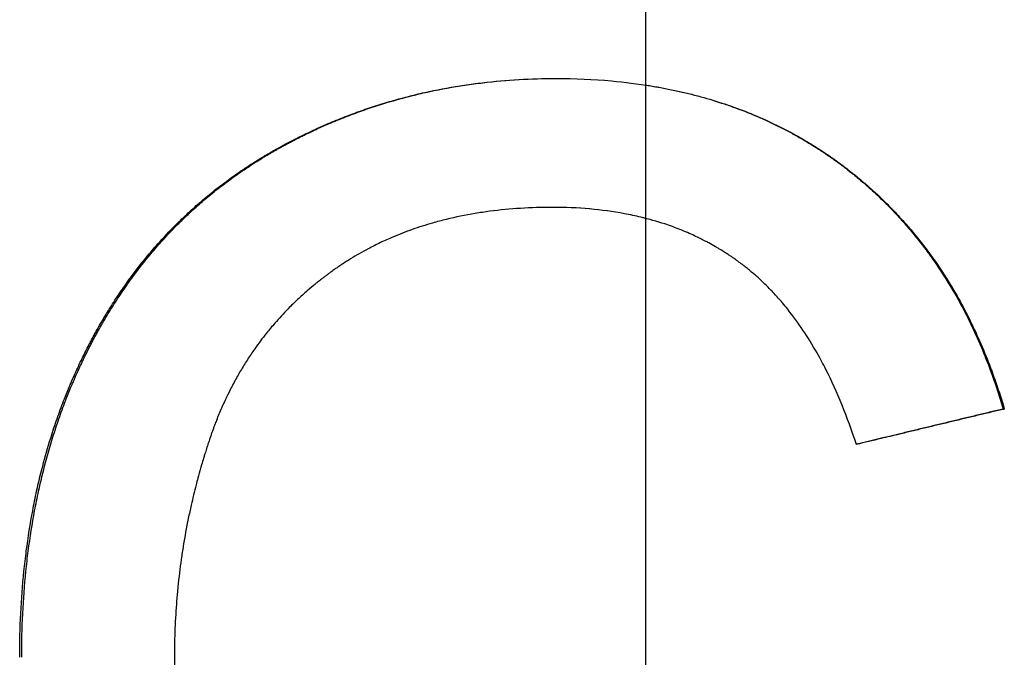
# Model space of a CAD drawing. Extents: x -3.9 to 3.9, y 0 to 10.8.
# Tile 6 of 9: x -0.176 to 0.101, y 4.859 to 5.039. Entities that reach past the tile are written whole.
import ezdxf

# ---------------------------------------------------------------- set-up
doc = ezdxf.new("R2010")
doc.units = 0
doc.header["$MEASUREMENT"] = 0
doc.linetypes.add('CHAIN', pattern=[0.7087, 0.4724, -0.0591, 0.1181, -0.0591])
doc.layers.get('0').update_dxf_attribs({"linetype": 'CONTINUOUS'})

msp = doc.modelspace()

# ---------------------------------------------------------------- linework, layer by layer
at = {"linetype": 'CHAIN'}
msp.add_line((0, 10.845), (0, -0.045), dxfattribs=at)
msp.add_line((0.10076, 4.9291), (0.10108, 4.9291))
for points, knots in [([(-0.17637, 4.8591), (-0.17637, 4.86327), (-0.17627, 4.86737), (-0.17607, 4.87141), (-0.17587, 4.87544), (-0.17557, 4.87941), (-0.17518, 4.88331), (-0.17498, 4.88526), (-0.17475, 4.8872), (-0.1745, 4.88912), (-0.17401, 4.89295), (-0.17341, 4.89672), (-0.17271, 4.90043), (-0.17236, 4.90228), (-0.17199, 4.90411), (-0.17159, 4.90593), (-0.17099, 4.90866), (-0.17034, 4.91135), (-0.16963, 4.91401), (-0.16892, 4.91666), (-0.16816, 4.91928), (-0.16733, 4.92186), (-0.16706, 4.92272), (-0.16678, 4.92358), (-0.16649, 4.92443), (-0.16592, 4.92613), (-0.16532, 4.92782), (-0.1647, 4.92949), (-0.16439, 4.93032), (-0.16407, 4.93115), (-0.16375, 4.93198), (-0.16326, 4.93322), (-0.16276, 4.93445), (-0.16225, 4.93567), (-0.16208, 4.93608), (-0.16191, 4.93649), (-0.16173, 4.93689), (-0.16138, 4.9377), (-0.16103, 4.93851), (-0.16067, 4.93931), (-0.16049, 4.93971), (-0.16031, 4.94011), (-0.16012, 4.94051), (-0.15976, 4.94131), (-0.15938, 4.9421), (-0.159, 4.94289), (-0.15881, 4.94329), (-0.15862, 4.94368), (-0.15843, 4.94408), (-0.15814, 4.94467), (-0.15785, 4.94525), (-0.15755, 4.94584), (-0.15725, 4.94642), (-0.15695, 4.947), (-0.15665, 4.94758), (-0.15655, 4.94778), (-0.15645, 4.94797), (-0.15635, 4.94816), (-0.15604, 4.94874), (-0.15573, 4.94931), (-0.15542, 4.94988), (-0.15522, 4.95026), (-0.15501, 4.95064), (-0.1548, 4.95102), (-0.15438, 4.95177), (-0.15395, 4.95252), (-0.15352, 4.95326), (-0.15331, 4.95363), (-0.15309, 4.954), (-0.15288, 4.95437), (-0.15222, 4.95547), (-0.15156, 4.95656), (-0.15088, 4.95764), (-0.15043, 4.95836), (-0.14998, 4.95907), (-0.14952, 4.95978), (-0.14859, 4.96119), (-0.14765, 4.96258), (-0.14668, 4.96395), (-0.1462, 4.96463), (-0.14572, 4.96531), (-0.14522, 4.96598), (-0.14374, 4.968), (-0.14222, 4.96996), (-0.14065, 4.97187), (-0.1396, 4.97314), (-0.13853, 4.97439), (-0.13744, 4.97562), (-0.1358, 4.97746), (-0.13412, 4.97924), (-0.13239, 4.98098), (-0.13182, 4.98155), (-0.13123, 4.98213), (-0.13065, 4.98269), (-0.12947, 4.98382), (-0.12828, 4.98493), (-0.12706, 4.98602), (-0.12645, 4.98656), (-0.12584, 4.9871), (-0.12522, 4.98763), (-0.12398, 4.98869), (-0.12273, 4.98973), (-0.12145, 4.99074), (-0.12081, 4.99125), (-0.12016, 4.99175), (-0.11951, 4.99224), (-0.11821, 4.99323), (-0.11689, 4.9942), (-0.11555, 4.99515), (-0.11488, 4.99562), (-0.1142, 4.99608), (-0.11352, 4.99654), (-0.1125, 4.99723), (-0.11147, 4.99791), (-0.11042, 4.99858), (-0.11007, 4.9988), (-0.10972, 4.99902), (-0.10937, 4.99923), (-0.10884, 4.99956), (-0.10832, 4.99989), (-0.10778, 5.00021), (-0.1076, 5.00031), (-0.10743, 5.00042), (-0.10725, 5.00053), (-0.10689, 5.00074), (-0.10653, 5.00095), (-0.10618, 5.00116), (-0.106, 5.00126), (-0.10582, 5.00137), (-0.10564, 5.00147), (-0.10528, 5.00168), (-0.10491, 5.00189), (-0.10455, 5.00209), (-0.10437, 5.0022), (-0.10419, 5.0023), (-0.10401, 5.0024), (-0.10364, 5.0026), (-0.10328, 5.00281), (-0.10291, 5.00301), (-0.10273, 5.00311), (-0.10254, 5.00321), (-0.10236, 5.00331), (-0.10199, 5.00351), (-0.10162, 5.0037), (-0.10125, 5.0039), (-0.10107, 5.004), (-0.10088, 5.00409), (-0.1007, 5.00419), (-0.10033, 5.00439), (-0.09996, 5.00458), (-0.09959, 5.00477), (-0.09941, 5.00487), (-0.09922, 5.00496), (-0.09903, 5.00506), (-0.09848, 5.00534), (-0.09792, 5.00562), (-0.09736, 5.0059), (-0.09699, 5.00608), (-0.09661, 5.00627), (-0.09624, 5.00645), (-0.09549, 5.00681), (-0.09474, 5.00717), (-0.09399, 5.00752), (-0.09361, 5.0077), (-0.09324, 5.00787), (-0.09286, 5.00804), (-0.09173, 5.00856), (-0.09059, 5.00907), (-0.08945, 5.00955), (-0.08868, 5.00988), (-0.08792, 5.0102), (-0.08715, 5.01051), (-0.08562, 5.01114), (-0.08408, 5.01174), (-0.08252, 5.01232), (-0.08175, 5.01261), (-0.08097, 5.01289), (-0.08019, 5.01317), (-0.07863, 5.01372), (-0.07706, 5.01425), (-0.07547, 5.01475), (-0.07468, 5.015), (-0.07389, 5.01524), (-0.0731, 5.01548), (-0.07071, 5.0162), (-0.06831, 5.01686), (-0.06588, 5.01746), (-0.06426, 5.01786), (-0.06263, 5.01824), (-0.061, 5.01859), (-0.05772, 5.01929), (-0.05441, 5.01989), (-0.05106, 5.02039), (-0.04939, 5.02064), (-0.04771, 5.02087), (-0.04601, 5.02107), (-0.04263, 5.02147), (-0.0392, 5.02177), (-0.03574, 5.02197), (-0.03228, 5.02217), (-0.02878, 5.02227), (-0.02524, 5.02227)], [0, 0, 0, 0, 0.125, 0.125, 0.125, 0.25, 0.25, 0.25, 0.3125, 0.3125, 0.3125, 0.4375, 0.4375, 0.4375, 0.5, 0.5, 0.5, 0.59375, 0.59375, 0.59375, 0.6875, 0.6875, 0.6875, 0.71875, 0.71875, 0.71875, 0.78125, 0.78125, 0.78125, 0.8125, 0.8125, 0.8125, 0.859375, 0.859375, 0.859375, 0.875, 0.875, 0.875, 0.90625, 0.90625, 0.90625, 0.921875, 0.921875, 0.921875, 0.953125, 0.953125, 0.953125, 0.96875, 0.96875, 0.96875, 0.992188, 0.992188, 0.992188, 1.015625, 1.015625, 1.015625, 1.023438, 1.023438, 1.023438, 1.046875, 1.046875, 1.046875, 1.0625, 1.0625, 1.0625, 1.09375, 1.09375, 1.09375, 1.109375, 1.109375, 1.109375, 1.15625, 1.15625, 1.15625, 1.1875, 1.1875, 1.1875, 1.25, 1.25, 1.25, 1.28125, 1.28125, 1.28125, 1.375, 1.375, 1.375, 1.4375, 1.4375, 1.4375, 1.53125, 1.53125, 1.53125, 1.5625, 1.5625, 1.5625, 1.625, 1.625, 1.625, 1.65625, 1.65625, 1.65625, 1.71875, 1.71875, 1.71875, 1.75, 1.75, 1.75, 1.8125, 1.8125, 1.8125, 1.84375, 1.84375, 1.84375, 1.890625, 1.890625, 1.890625, 1.90625, 1.90625, 1.90625, 1.929688, 1.929688, 1.929688, 1.9375, 1.9375, 1.9375, 1.953125, 1.953125, 1.953125, 1.960938, 1.960938, 1.960938, 1.976562, 1.976562, 1.976562, 1.984375, 1.984375, 1.984375, 2, 2, 2, 2.007812, 2.007812, 2.007812, 2.023438, 2.023438, 2.023438, 2.03125, 2.03125, 2.03125, 2.046875, 2.046875, 2.046875, 2.054688, 2.054688, 2.054688, 2.078125, 2.078125, 2.078125, 2.09375, 2.09375, 2.09375, 2.125, 2.125, 2.125, 2.140625, 2.140625, 2.140625, 2.1875, 2.1875, 2.1875, 2.21875, 2.21875, 2.21875, 2.28125, 2.28125, 2.28125, 2.3125, 2.3125, 2.3125, 2.375, 2.375, 2.375, 2.40625, 2.40625, 2.40625, 2.5, 2.5, 2.5, 2.5625, 2.5625, 2.5625, 2.6875, 2.6875, 2.6875, 2.75, 2.75, 2.75, 2.875, 2.875, 2.875, 3, 3, 3, 3]), ([(-0.17581, 4.8591), (-0.17581, 4.86327), (-0.17571, 4.86737), (-0.17551, 4.87141), (-0.17531, 4.87544), (-0.17502, 4.87941), (-0.17462, 4.88331), (-0.17442, 4.88526), (-0.1742, 4.8872), (-0.17395, 4.88912), (-0.17345, 4.89295), (-0.17286, 4.89672), (-0.17216, 4.90043), (-0.17182, 4.90228), (-0.17144, 4.90411), (-0.17105, 4.90593), (-0.17045, 4.90866), (-0.1698, 4.91135), (-0.16909, 4.91401), (-0.16886, 4.91489), (-0.16862, 4.91577), (-0.16837, 4.91665), (-0.16787, 4.9184), (-0.16735, 4.92014), (-0.1668, 4.92186), (-0.16653, 4.92272), (-0.16625, 4.92358), (-0.16597, 4.92443), (-0.1654, 4.92613), (-0.1648, 4.92782), (-0.16418, 4.92949), (-0.16387, 4.93032), (-0.16355, 4.93115), (-0.16323, 4.93198), (-0.16275, 4.93322), (-0.16225, 4.93445), (-0.16174, 4.93567), (-0.16157, 4.93608), (-0.16139, 4.93649), (-0.16122, 4.93689), (-0.16087, 4.9377), (-0.16052, 4.93851), (-0.16016, 4.93931), (-0.15998, 4.93971), (-0.1598, 4.94011), (-0.15961, 4.94051), (-0.15934, 4.94111), (-0.15906, 4.94171), (-0.15878, 4.9423), (-0.15869, 4.9425), (-0.15859, 4.9427), (-0.1585, 4.94289), (-0.15831, 4.94329), (-0.15812, 4.94368), (-0.15793, 4.94408), (-0.15783, 4.94427), (-0.15773, 4.94447), (-0.15764, 4.94466), (-0.15744, 4.94506), (-0.15725, 4.94545), (-0.15705, 4.94584), (-0.15695, 4.94603), (-0.15685, 4.94623), (-0.15675, 4.94642), (-0.15655, 4.94681), (-0.15635, 4.9472), (-0.15615, 4.94758), (-0.15605, 4.94778), (-0.15595, 4.94797), (-0.15585, 4.94816), (-0.15555, 4.94874), (-0.15524, 4.94931), (-0.15493, 4.94988), (-0.15472, 4.95026), (-0.15452, 4.95064), (-0.15431, 4.95102), (-0.15389, 4.95177), (-0.15347, 4.95252), (-0.15304, 4.95326), (-0.15282, 4.95363), (-0.15261, 4.954), (-0.15239, 4.95437), (-0.15174, 4.95547), (-0.15108, 4.95656), (-0.1504, 4.95764), (-0.14995, 4.95836), (-0.1495, 4.95907), (-0.14904, 4.95978), (-0.14812, 4.96119), (-0.14718, 4.96258), (-0.14622, 4.96395), (-0.14574, 4.96463), (-0.14525, 4.96531), (-0.14476, 4.96598), (-0.14329, 4.968), (-0.14177, 4.96996), (-0.1402, 4.97187), (-0.13916, 4.97314), (-0.13809, 4.97439), (-0.137, 4.97562), (-0.13537, 4.97746), (-0.1337, 4.97924), (-0.13197, 4.98098), (-0.1314, 4.98155), (-0.13082, 4.98213), (-0.13023, 4.98269), (-0.12906, 4.98382), (-0.12787, 4.98493), (-0.12666, 4.98602), (-0.12605, 4.98656), (-0.12544, 4.9871), (-0.12482, 4.98763), (-0.12359, 4.98869), (-0.12234, 4.98973), (-0.12106, 4.99074), (-0.12043, 4.99125), (-0.11978, 4.99175), (-0.11913, 4.99224), (-0.11784, 4.99323), (-0.11652, 4.9942), (-0.11518, 4.99515), (-0.11452, 4.99562), (-0.11384, 4.99608), (-0.11316, 4.99654), (-0.11214, 4.99723), (-0.11111, 4.99791), (-0.11007, 4.99858), (-0.10972, 4.9988), (-0.10937, 4.99902), (-0.10902, 4.99923), (-0.1085, 4.99956), (-0.10797, 4.99989), (-0.10744, 5.00021), (-0.10726, 5.00031), (-0.10709, 5.00042), (-0.10691, 5.00053), (-0.10655, 5.00074), (-0.1062, 5.00095), (-0.10584, 5.00116), (-0.10566, 5.00126), (-0.10548, 5.00137), (-0.1053, 5.00147), (-0.10494, 5.00168), (-0.10458, 5.00189), (-0.10422, 5.00209), (-0.10404, 5.0022), (-0.10386, 5.0023), (-0.10368, 5.0024), (-0.10331, 5.0026), (-0.10295, 5.00281), (-0.10258, 5.00301), (-0.1024, 5.00311), (-0.10222, 5.00321), (-0.10203, 5.00331), (-0.10167, 5.00351), (-0.1013, 5.0037), (-0.10093, 5.0039), (-0.10075, 5.004), (-0.10056, 5.00409), (-0.10038, 5.00419), (-0.10001, 5.00439), (-0.09964, 5.00458), (-0.09927, 5.00477), (-0.09909, 5.00487), (-0.0989, 5.00496), (-0.09872, 5.00506), (-0.09816, 5.00534), (-0.09761, 5.00562), (-0.09705, 5.0059), (-0.09668, 5.00608), (-0.09631, 5.00627), (-0.09593, 5.00645), (-0.09519, 5.00681), (-0.09444, 5.00717), (-0.09369, 5.00752), (-0.09332, 5.0077), (-0.09294, 5.00787), (-0.09256, 5.00804), (-0.09143, 5.00856), (-0.0903, 5.00907), (-0.08916, 5.00955), (-0.0884, 5.00988), (-0.08764, 5.0102), (-0.08688, 5.01051), (-0.08535, 5.01114), (-0.08381, 5.01174), (-0.08226, 5.01232), (-0.08149, 5.01261), (-0.08071, 5.01289), (-0.07993, 5.01317), (-0.07838, 5.01372), (-0.07681, 5.01425), (-0.07524, 5.01475), (-0.07445, 5.015), (-0.07366, 5.01524), (-0.07287, 5.01548), (-0.07049, 5.0162), (-0.06809, 5.01686), (-0.06567, 5.01746), (-0.06406, 5.01786), (-0.06243, 5.01824), (-0.0608, 5.01859), (-0.05754, 5.01929), (-0.05424, 5.01989), (-0.0509, 5.02039), (-0.04923, 5.02064), (-0.04755, 5.02087), (-0.04587, 5.02107), (-0.04249, 5.02147), (-0.03908, 5.02177), (-0.03563, 5.02197), (-0.0322, 5.02217), (-0.02874, 5.02227), (-0.02524, 5.02227)], [0, 0, 0, 0, 0.125, 0.125, 0.125, 0.25, 0.25, 0.25, 0.3125, 0.3125, 0.3125, 0.4375, 0.4375, 0.4375, 0.5, 0.5, 0.5, 0.59375, 0.59375, 0.59375, 0.625, 0.625, 0.625, 0.6875, 0.6875, 0.6875, 0.71875, 0.71875, 0.71875, 0.78125, 0.78125, 0.78125, 0.8125, 0.8125, 0.8125, 0.859375, 0.859375, 0.859375, 0.875, 0.875, 0.875, 0.90625, 0.90625, 0.90625, 0.921875, 0.921875, 0.921875, 0.945312, 0.945312, 0.945312, 0.953125, 0.953125, 0.953125, 0.96875, 0.96875, 0.96875, 0.976562, 0.976562, 0.976562, 0.992188, 0.992188, 0.992188, 1, 1, 1, 1.015625, 1.015625, 1.015625, 1.023438, 1.023438, 1.023438, 1.046875, 1.046875, 1.046875, 1.0625, 1.0625, 1.0625, 1.09375, 1.09375, 1.09375, 1.109375, 1.109375, 1.109375, 1.15625, 1.15625, 1.15625, 1.1875, 1.1875, 1.1875, 1.25, 1.25, 1.25, 1.28125, 1.28125, 1.28125, 1.375, 1.375, 1.375, 1.4375, 1.4375, 1.4375, 1.53125, 1.53125, 1.53125, 1.5625, 1.5625, 1.5625, 1.625, 1.625, 1.625, 1.65625, 1.65625, 1.65625, 1.71875, 1.71875, 1.71875, 1.75, 1.75, 1.75, 1.8125, 1.8125, 1.8125, 1.84375, 1.84375, 1.84375, 1.890625, 1.890625, 1.890625, 1.90625, 1.90625, 1.90625, 1.929688, 1.929688, 1.929688, 1.9375, 1.9375, 1.9375, 1.953125, 1.953125, 1.953125, 1.960938, 1.960938, 1.960938, 1.976562, 1.976562, 1.976562, 1.984375, 1.984375, 1.984375, 2, 2, 2, 2.007812, 2.007812, 2.007812, 2.023438, 2.023438, 2.023438, 2.03125, 2.03125, 2.03125, 2.046875, 2.046875, 2.046875, 2.054688, 2.054688, 2.054688, 2.078125, 2.078125, 2.078125, 2.09375, 2.09375, 2.09375, 2.125, 2.125, 2.125, 2.140625, 2.140625, 2.140625, 2.1875, 2.1875, 2.1875, 2.21875, 2.21875, 2.21875, 2.28125, 2.28125, 2.28125, 2.3125, 2.3125, 2.3125, 2.375, 2.375, 2.375, 2.40625, 2.40625, 2.40625, 2.5, 2.5, 2.5, 2.5625, 2.5625, 2.5625, 2.6875, 2.6875, 2.6875, 2.75, 2.75, 2.75, 2.875, 2.875, 2.875, 2.999053, 2.999053, 2.999053, 2.999053]), ([(-0.02524, 5.02227), (-0.01991, 5.02227), (-0.01471, 5.02205), (-0.00965, 5.02159), (-0.00586, 5.02125), (-0.00215, 5.02079), (0.00148, 5.02019), (0.00511, 5.01959), (0.00866, 5.01887), (0.01213, 5.01802), (0.01329, 5.01774), (0.01443, 5.01744), (0.01557, 5.01713), (0.01785, 5.0165), (0.02009, 5.01582), (0.0223, 5.01508), (0.0234, 5.01471), (0.0245, 5.01433), (0.02558, 5.01393), (0.02776, 5.01314), (0.02989, 5.01229), (0.03199, 5.01138), (0.03304, 5.01093), (0.03408, 5.01046), (0.03511, 5.00998), (0.03666, 5.00925), (0.03819, 5.0085), (0.0397, 5.00771), (0.0402, 5.00745), (0.0407, 5.00718), (0.0412, 5.00691), (0.0422, 5.00637), (0.04319, 5.00582), (0.04417, 5.00525), (0.04465, 5.00497), (0.04514, 5.00468), (0.04563, 5.00439), (0.04635, 5.00395), (0.04708, 5.00351), (0.04779, 5.00306), (0.04851, 5.00261), (0.04922, 5.00215), (0.04993, 5.00168), (0.05064, 5.00121), (0.05134, 5.00073), (0.05204, 5.00025), (0.05227, 5.00009), (0.0525, 4.99993), (0.05274, 4.99976), (0.05308, 4.99952), (0.05343, 4.99927), (0.05377, 4.99902), (0.05389, 4.99894), (0.054, 4.99886), (0.05412, 4.99877), (0.05469, 4.99836), (0.05526, 4.99793), (0.05582, 4.99751), (0.05594, 4.99742), (0.05605, 4.99734), (0.05616, 4.99725), (0.0565, 4.99699), (0.05684, 4.99673), (0.05717, 4.99647), (0.05751, 4.99621), (0.05784, 4.99595), (0.05817, 4.99569), (0.0584, 4.99551), (0.05862, 4.99533), (0.05884, 4.99516), (0.05927, 4.9948), (0.05971, 4.99444), (0.06015, 4.99408), (0.06036, 4.9939), (0.06058, 4.99372), (0.06079, 4.99354), (0.06123, 4.99318), (0.06165, 4.99281), (0.06208, 4.99244), (0.06229, 4.99226), (0.0625, 4.99207), (0.06271, 4.99189), (0.06335, 4.99133), (0.06397, 4.99077), (0.0646, 4.9902), (0.06501, 4.98982), (0.06542, 4.98943), (0.06583, 4.98905), (0.06664, 4.98827), (0.06745, 4.98749), (0.06824, 4.9867), (0.06864, 4.9863), (0.06903, 4.9859), (0.06942, 4.9855), (0.0706, 4.98429), (0.07174, 4.98305), (0.07287, 4.98179), (0.07361, 4.98095), (0.07435, 4.9801), (0.07507, 4.97924), (0.07652, 4.97751), (0.07793, 4.97574), (0.07929, 4.97393), (0.07996, 4.97302), (0.08063, 4.9721), (0.08129, 4.97117), (0.08326, 4.96838), (0.08512, 4.96548), (0.08688, 4.96248), (0.08806, 4.96049), (0.08919, 4.95844), (0.09027, 4.95635), (0.09244, 4.95218), (0.09442, 4.94782), (0.09622, 4.94327), (0.09803, 4.93873), (0.09964, 4.93401), (0.10108, 4.9291)], [0, 0, 0, 0, 0.166667, 0.166667, 0.166667, 0.291667, 0.291667, 0.291667, 0.416667, 0.416667, 0.416667, 0.458333, 0.458333, 0.458333, 0.541667, 0.541667, 0.541667, 0.583333, 0.583333, 0.583333, 0.666667, 0.666667, 0.666667, 0.708333, 0.708333, 0.708333, 0.770833, 0.770833, 0.770833, 0.791667, 0.791667, 0.791667, 0.833333, 0.833333, 0.833333, 0.854167, 0.854167, 0.854167, 0.885417, 0.885417, 0.885417, 0.916667, 0.916667, 0.916667, 0.947917, 0.947917, 0.947917, 0.958333, 0.958333, 0.958333, 0.973958, 0.973958, 0.973958, 0.979167, 0.979167, 0.979167, 1.005208, 1.005208, 1.005208, 1.010417, 1.010417, 1.010417, 1.026042, 1.026042, 1.026042, 1.041667, 1.041667, 1.041667, 1.052083, 1.052083, 1.052083, 1.072917, 1.072917, 1.072917, 1.083333, 1.083333, 1.083333, 1.104167, 1.104167, 1.104167, 1.114583, 1.114583, 1.114583, 1.145833, 1.145833, 1.145833, 1.166667, 1.166667, 1.166667, 1.208333, 1.208333, 1.208333, 1.229167, 1.229167, 1.229167, 1.291667, 1.291667, 1.291667, 1.333333, 1.333333, 1.333333, 1.416667, 1.416667, 1.416667, 1.458333, 1.458333, 1.458333, 1.583333, 1.583333, 1.583333, 1.666667, 1.666667, 1.666667, 1.833333, 1.833333, 1.833333, 2, 2, 2, 2]), ([(0, 5.02042), (0.00049, 5.02035), (0.00098, 5.02027), (0.00147, 5.02019), (0.00268, 5.01999), (0.00388, 5.01978), (0.00507, 5.01955), (0.00744, 5.0191), (0.00978, 5.01859), (0.01209, 5.01802), (0.01324, 5.01774), (0.01439, 5.01744), (0.01552, 5.01713), (0.01779, 5.0165), (0.02003, 5.01582), (0.02223, 5.01508), (0.02333, 5.01471), (0.02442, 5.01433), (0.0255, 5.01393), (0.02767, 5.01314), (0.0298, 5.01229), (0.03189, 5.01138), (0.03294, 5.01093), (0.03397, 5.01046), (0.035, 5.00998), (0.03655, 5.00925), (0.03807, 5.0085), (0.03957, 5.00771), (0.04008, 5.00745), (0.04057, 5.00718), (0.04107, 5.00691), (0.04206, 5.00637), (0.04305, 5.00582), (0.04403, 5.00525), (0.04451, 5.00497), (0.045, 5.00468), (0.04548, 5.00439), (0.04621, 5.00395), (0.04693, 5.00351), (0.04764, 5.00306), (0.04788, 5.00291), (0.04812, 5.00276), (0.04836, 5.0026), (0.04883, 5.0023), (0.0493, 5.00199), (0.04977, 5.00168), (0.05001, 5.00152), (0.05024, 5.00136), (0.05048, 5.00121), (0.05094, 5.00089), (0.05141, 5.00057), (0.05187, 5.00025), (0.05211, 5.00009), (0.05234, 4.99993), (0.05257, 4.99976), (0.05291, 4.99952), (0.05326, 4.99927), (0.0536, 4.99902), (0.05372, 4.99894), (0.05383, 4.99886), (0.05394, 4.99877), (0.05417, 4.99861), (0.0544, 4.99844), (0.05463, 4.99827), (0.05474, 4.99819), (0.05486, 4.9981), (0.05497, 4.99802), (0.0552, 4.99785), (0.05542, 4.99768), (0.05565, 4.99751), (0.05576, 4.99742), (0.05587, 4.99734), (0.05599, 4.99725), (0.05621, 4.99708), (0.05643, 4.99691), (0.05666, 4.99673), (0.05677, 4.99665), (0.05688, 4.99656), (0.05699, 4.99647), (0.05733, 4.99621), (0.05766, 4.99595), (0.05799, 4.99569), (0.05821, 4.99551), (0.05843, 4.99533), (0.05865, 4.99516), (0.05909, 4.9948), (0.05952, 4.99444), (0.05995, 4.99408), (0.06017, 4.9939), (0.06039, 4.99372), (0.0606, 4.99354), (0.06103, 4.99318), (0.06146, 4.99281), (0.06188, 4.99244), (0.06209, 4.99226), (0.0623, 4.99207), (0.06252, 4.99189), (0.06315, 4.99133), (0.06377, 4.99077), (0.06439, 4.9902), (0.0648, 4.98982), (0.06521, 4.98943), (0.06562, 4.98905), (0.06643, 4.98827), (0.06724, 4.98749), (0.06803, 4.9867), (0.06842, 4.9863), (0.06881, 4.9859), (0.0692, 4.9855), (0.07037, 4.98429), (0.07152, 4.98305), (0.07263, 4.98179), (0.07338, 4.98095), (0.07411, 4.9801), (0.07484, 4.97924), (0.07628, 4.97751), (0.07768, 4.97574), (0.07903, 4.97393), (0.07971, 4.97302), (0.08038, 4.9721), (0.08103, 4.97117), (0.08299, 4.96838), (0.08485, 4.96548), (0.08661, 4.96248), (0.08778, 4.96049), (0.08891, 4.95844), (0.08999, 4.95635), (0.09215, 4.95218), (0.09412, 4.94782), (0.09592, 4.94327), (0.09772, 4.93873), (0.09933, 4.93401), (0.10076, 4.9291)], [0.274761, 0.274761, 0.274761, 0.274761, 0.291667, 0.291667, 0.291667, 0.333333, 0.333333, 0.333333, 0.416667, 0.416667, 0.416667, 0.458333, 0.458333, 0.458333, 0.541667, 0.541667, 0.541667, 0.583333, 0.583333, 0.583333, 0.666667, 0.666667, 0.666667, 0.708333, 0.708333, 0.708333, 0.770833, 0.770833, 0.770833, 0.791667, 0.791667, 0.791667, 0.833333, 0.833333, 0.833333, 0.854167, 0.854167, 0.854167, 0.885417, 0.885417, 0.885417, 0.895833, 0.895833, 0.895833, 0.916667, 0.916667, 0.916667, 0.927083, 0.927083, 0.927083, 0.947917, 0.947917, 0.947917, 0.958333, 0.958333, 0.958333, 0.973958, 0.973958, 0.973958, 0.979167, 0.979167, 0.979167, 0.989583, 0.989583, 0.989583, 0.994792, 0.994792, 0.994792, 1.005208, 1.005208, 1.005208, 1.010417, 1.010417, 1.010417, 1.020833, 1.020833, 1.020833, 1.026042, 1.026042, 1.026042, 1.041667, 1.041667, 1.041667, 1.052083, 1.052083, 1.052083, 1.072917, 1.072917, 1.072917, 1.083333, 1.083333, 1.083333, 1.104167, 1.104167, 1.104167, 1.114583, 1.114583, 1.114583, 1.145833, 1.145833, 1.145833, 1.166667, 1.166667, 1.166667, 1.208333, 1.208333, 1.208333, 1.229167, 1.229167, 1.229167, 1.291667, 1.291667, 1.291667, 1.333333, 1.333333, 1.333333, 1.416667, 1.416667, 1.416667, 1.458333, 1.458333, 1.458333, 1.583333, 1.583333, 1.583333, 1.666667, 1.666667, 1.666667, 1.833333, 1.833333, 1.833333, 2, 2, 2, 2]), ([(-0.02622, 4.98593), (-0.02929, 4.98593), (-0.03229, 4.98584), (-0.03524, 4.98566), (-0.03818, 4.98547), (-0.04107, 4.9852), (-0.04389, 4.98483), (-0.0453, 4.98464), (-0.04669, 4.98444), (-0.04807, 4.98421), (-0.05083, 4.98375), (-0.05352, 4.98319), (-0.05615, 4.98255), (-0.05747, 4.98223), (-0.05877, 4.98188), (-0.06006, 4.98151), (-0.06199, 4.98096), (-0.06388, 4.98036), (-0.06574, 4.9797), (-0.06759, 4.97904), (-0.06942, 4.97833), (-0.0712, 4.97758), (-0.0718, 4.97732), (-0.07239, 4.97706), (-0.07298, 4.9768), (-0.07416, 4.97627), (-0.07532, 4.97572), (-0.07646, 4.97514), (-0.07704, 4.97485), (-0.0776, 4.97456), (-0.07817, 4.97426), (-0.07902, 4.97381), (-0.07985, 4.97335), (-0.08068, 4.97287), (-0.08151, 4.9724), (-0.08234, 4.97191), (-0.08315, 4.97141), (-0.08382, 4.97099), (-0.08449, 4.97057), (-0.08516, 4.97013), (-0.08529, 4.97004), (-0.08543, 4.96996), (-0.08556, 4.96987), (-0.08596, 4.96961), (-0.08635, 4.96934), (-0.08674, 4.96907), (-0.08701, 4.96889), (-0.08727, 4.96871), (-0.08753, 4.96853), (-0.08792, 4.96825), (-0.0883, 4.96797), (-0.08869, 4.96769), (-0.08882, 4.9676), (-0.08895, 4.96751), (-0.08907, 4.96741), (-0.08933, 4.96723), (-0.08958, 4.96704), (-0.08984, 4.96685), (-0.08996, 4.96676), (-0.09009, 4.96666), (-0.09021, 4.96657), (-0.09047, 4.96638), (-0.09072, 4.96618), (-0.09097, 4.96599), (-0.09109, 4.9659), (-0.09121, 4.9658), (-0.09134, 4.9657), (-0.09171, 4.96541), (-0.09208, 4.96512), (-0.09245, 4.96483), (-0.09269, 4.96463), (-0.09294, 4.96444), (-0.09318, 4.96424), (-0.0939, 4.96364), (-0.09462, 4.96304), (-0.09532, 4.96243), (-0.09579, 4.96202), (-0.09626, 4.96161), (-0.09672, 4.96119), (-0.09764, 4.96036), (-0.09854, 4.95952), (-0.09942, 4.95865), (-0.09986, 4.95822), (-0.1003, 4.95779), (-0.10073, 4.95735), (-0.10202, 4.95603), (-0.10327, 4.95468), (-0.10447, 4.95329), (-0.10528, 4.95236), (-0.10606, 4.95142), (-0.10683, 4.95047), (-0.10797, 4.94903), (-0.10908, 4.94756), (-0.11014, 4.94605), (-0.11049, 4.94555), (-0.11084, 4.94505), (-0.11118, 4.94454), (-0.11187, 4.94352), (-0.11254, 4.94248), (-0.11319, 4.94143), (-0.11351, 4.9409), (-0.11383, 4.94038), (-0.11415, 4.93984), (-0.11478, 4.93877), (-0.11539, 4.93769), (-0.11598, 4.93659), (-0.11627, 4.93604), (-0.11656, 4.93549), (-0.11685, 4.93493), (-0.11728, 4.9341), (-0.11769, 4.93325), (-0.1181, 4.9324), (-0.11824, 4.93212), (-0.11837, 4.93183), (-0.1185, 4.93155), (-0.11877, 4.93097), (-0.11903, 4.9304), (-0.11929, 4.92982), (-0.11942, 4.92952), (-0.11954, 4.92923), (-0.11967, 4.92894), (-0.11992, 4.92836), (-0.12017, 4.92777), (-0.12041, 4.92718), (-0.12053, 4.92688), (-0.12065, 4.92658), (-0.12077, 4.92628), (-0.12095, 4.92584), (-0.12112, 4.92539), (-0.1213, 4.92494), (-0.12135, 4.92479), (-0.12141, 4.92463), (-0.12147, 4.92448), (-0.12158, 4.92418), (-0.12169, 4.92388), (-0.1218, 4.92357), (-0.12186, 4.92342), (-0.12192, 4.92327), (-0.12197, 4.92312), (-0.12208, 4.92281), (-0.12219, 4.92251), (-0.1223, 4.9222), (-0.12235, 4.92205), (-0.1224, 4.92189), (-0.12246, 4.92174), (-0.12256, 4.92143), (-0.12267, 4.92112), (-0.12277, 4.92081), (-0.12283, 4.92066), (-0.12288, 4.9205), (-0.12293, 4.92035), (-0.12303, 4.92004), (-0.12313, 4.91973), (-0.12324, 4.91942), (-0.12329, 4.91926), (-0.12334, 4.9191), (-0.12339, 4.91895), (-0.12349, 4.91864), (-0.12359, 4.91833), (-0.12369, 4.91802), (-0.12374, 4.91786), (-0.12379, 4.91771), (-0.12384, 4.91755), (-0.12398, 4.91708), (-0.12413, 4.91662), (-0.12427, 4.91615), (-0.12437, 4.91584), (-0.12447, 4.91553), (-0.12456, 4.91521), (-0.12475, 4.91459), (-0.12493, 4.91397), (-0.12512, 4.91334), (-0.12521, 4.91303), (-0.1253, 4.91272), (-0.12539, 4.9124), (-0.12565, 4.91147), (-0.12592, 4.91053), (-0.12617, 4.90958), (-0.12634, 4.90896), (-0.1265, 4.90833), (-0.12667, 4.9077), (-0.12716, 4.90581), (-0.12761, 4.90392), (-0.12804, 4.90202), (-0.12833, 4.90076), (-0.1286, 4.89949), (-0.12886, 4.89822), (-0.12938, 4.89568), (-0.12985, 4.89313), (-0.13027, 4.89057), (-0.13048, 4.88929), (-0.13067, 4.888), (-0.13085, 4.88672), (-0.13122, 4.88415), (-0.13153, 4.88157), (-0.13179, 4.87897), (-0.13192, 4.87768), (-0.13204, 4.87638), (-0.13214, 4.87508), (-0.13235, 4.87248), (-0.13251, 4.86987), (-0.13261, 4.86724), (-0.13271, 4.86462), (-0.13277, 4.86199), (-0.13277, 4.85935)], [0, 0, 0, 0, 0.125, 0.125, 0.125, 0.25, 0.25, 0.25, 0.3125, 0.3125, 0.3125, 0.4375, 0.4375, 0.4375, 0.5, 0.5, 0.5, 0.59375, 0.59375, 0.59375, 0.6875, 0.6875, 0.6875, 0.71875, 0.71875, 0.71875, 0.78125, 0.78125, 0.78125, 0.8125, 0.8125, 0.8125, 0.859375, 0.859375, 0.859375, 0.90625, 0.90625, 0.90625, 0.945312, 0.945312, 0.945312, 0.953125, 0.953125, 0.953125, 0.976562, 0.976562, 0.976562, 0.992188, 0.992188, 0.992188, 1.015625, 1.015625, 1.015625, 1.023438, 1.023438, 1.023438, 1.039062, 1.039062, 1.039062, 1.046875, 1.046875, 1.046875, 1.0625, 1.0625, 1.0625, 1.070312, 1.070312, 1.070312, 1.09375, 1.09375, 1.09375, 1.109375, 1.109375, 1.109375, 1.15625, 1.15625, 1.15625, 1.1875, 1.1875, 1.1875, 1.25, 1.25, 1.25, 1.28125, 1.28125, 1.28125, 1.375, 1.375, 1.375, 1.4375, 1.4375, 1.4375, 1.53125, 1.53125, 1.53125, 1.5625, 1.5625, 1.5625, 1.625, 1.625, 1.625, 1.65625, 1.65625, 1.65625, 1.71875, 1.71875, 1.71875, 1.75, 1.75, 1.75, 1.796875, 1.796875, 1.796875, 1.8125, 1.8125, 1.8125, 1.84375, 1.84375, 1.84375, 1.859375, 1.859375, 1.859375, 1.890625, 1.890625, 1.890625, 1.90625, 1.90625, 1.90625, 1.929688, 1.929688, 1.929688, 1.9375, 1.9375, 1.9375, 1.953125, 1.953125, 1.953125, 1.960938, 1.960938, 1.960938, 1.976562, 1.976562, 1.976562, 1.984375, 1.984375, 1.984375, 2, 2, 2, 2.007812, 2.007812, 2.007812, 2.023438, 2.023438, 2.023438, 2.03125, 2.03125, 2.03125, 2.046875, 2.046875, 2.046875, 2.054688, 2.054688, 2.054688, 2.078125, 2.078125, 2.078125, 2.09375, 2.09375, 2.09375, 2.125, 2.125, 2.125, 2.140625, 2.140625, 2.140625, 2.1875, 2.1875, 2.1875, 2.21875, 2.21875, 2.21875, 2.3125, 2.3125, 2.3125, 2.375, 2.375, 2.375, 2.5, 2.5, 2.5, 2.5625, 2.5625, 2.5625, 2.6875, 2.6875, 2.6875, 2.75, 2.75, 2.75, 2.875, 2.875, 2.875, 3, 3, 3, 3]), ([(0.05939, 4.9191), (0.05814, 4.92298), (0.0568, 4.92668), (0.05537, 4.9302), (0.05394, 4.93373), (0.05242, 4.93708), (0.05081, 4.94026), (0.05, 4.94184), (0.04918, 4.94339), (0.04832, 4.94489), (0.04705, 4.94714), (0.04572, 4.94929), (0.04434, 4.95134), (0.04296, 4.9534), (0.04152, 4.95535), (0.04004, 4.95721), (0.03955, 4.95783), (0.03904, 4.95843), (0.03854, 4.95903), (0.03778, 4.95993), (0.03701, 4.9608), (0.03622, 4.96164), (0.03596, 4.96192), (0.0357, 4.9622), (0.03543, 4.96248), (0.03464, 4.96331), (0.03383, 4.96412), (0.03302, 4.9649), (0.03247, 4.96542), (0.03192, 4.96593), (0.03136, 4.96642), (0.03108, 4.96667), (0.0308, 4.96692), (0.03052, 4.96716), (0.0301, 4.96753), (0.02967, 4.96789), (0.02924, 4.96824), (0.02889, 4.96854), (0.02853, 4.96883), (0.02816, 4.96911), (0.02788, 4.96934), (0.02758, 4.96957), (0.02729, 4.96979), (0.02685, 4.97013), (0.02641, 4.97045), (0.02597, 4.97078), (0.02574, 4.97094), (0.02552, 4.9711), (0.0253, 4.97126), (0.02515, 4.97137), (0.025, 4.97147), (0.02485, 4.97158), (0.02454, 4.97179), (0.02424, 4.972), (0.02394, 4.9722), (0.02379, 4.97231), (0.02363, 4.97241), (0.02348, 4.97251), (0.02317, 4.97271), (0.02287, 4.97291), (0.02256, 4.97311), (0.0224, 4.97321), (0.02225, 4.97331), (0.02209, 4.97341), (0.02163, 4.9737), (0.02116, 4.97399), (0.02068, 4.97428), (0.02037, 4.97447), (0.02005, 4.97465), (0.01973, 4.97484), (0.01909, 4.97521), (0.01845, 4.97557), (0.0178, 4.97592), (0.01748, 4.9761), (0.01715, 4.97627), (0.01682, 4.97644), (0.01584, 4.97695), (0.01484, 4.97745), (0.01382, 4.97792), (0.01315, 4.97823), (0.01246, 4.97854), (0.01178, 4.97883), (0.0104, 4.97942), (0.00899, 4.97998), (0.00757, 4.9805), (0.00685, 4.98076), (0.00613, 4.98101), (0.0054, 4.98125), (0.00322, 4.98197), (0.00098, 4.9826), (-0.00132, 4.98316), (-0.00285, 4.98353), (-0.00441, 4.98386), (-0.00599, 4.98416), (-0.00916, 4.98475), (-0.01242, 4.98519), (-0.0158, 4.98549), (-0.01917, 4.98579), (-0.02264, 4.98593), (-0.02622, 4.98593)], [0, 0, 0, 0, 0.166667, 0.166667, 0.166667, 0.333333, 0.333333, 0.333333, 0.416667, 0.416667, 0.416667, 0.541667, 0.541667, 0.541667, 0.666667, 0.666667, 0.666667, 0.708333, 0.708333, 0.708333, 0.770833, 0.770833, 0.770833, 0.791667, 0.791667, 0.791667, 0.854167, 0.854167, 0.854167, 0.895833, 0.895833, 0.895833, 0.916667, 0.916667, 0.916667, 0.947917, 0.947917, 0.947917, 0.973958, 0.973958, 0.973958, 0.994792, 0.994792, 0.994792, 1.026042, 1.026042, 1.026042, 1.041667, 1.041667, 1.041667, 1.052083, 1.052083, 1.052083, 1.072917, 1.072917, 1.072917, 1.083333, 1.083333, 1.083333, 1.104167, 1.104167, 1.104167, 1.114583, 1.114583, 1.114583, 1.145833, 1.145833, 1.145833, 1.166667, 1.166667, 1.166667, 1.208333, 1.208333, 1.208333, 1.229167, 1.229167, 1.229167, 1.291667, 1.291667, 1.291667, 1.333333, 1.333333, 1.333333, 1.416667, 1.416667, 1.416667, 1.458333, 1.458333, 1.458333, 1.583333, 1.583333, 1.583333, 1.666667, 1.666667, 1.666667, 1.833333, 1.833333, 1.833333, 2, 2, 2, 2]), ([(0, 4.98283), (-0.00044, 4.98294), (-0.00087, 4.98305), (-0.00131, 4.98316), (-0.00284, 4.98353), (-0.00439, 4.98386), (-0.00597, 4.98416), (-0.00913, 4.98475), (-0.01238, 4.98519), (-0.01575, 4.98549), (-0.01911, 4.98579), (-0.02257, 4.98593), (-0.02614, 4.98593)], [1.5593364, 1.5593364, 1.5593364, 1.5593364, 1.5833333, 1.5833333, 1.5833333, 1.6666667, 1.6666667, 1.6666667, 1.8333333, 1.8333333, 1.8333333, 2, 2, 2, 2]), ([(0.10076, 4.9291), (0.09961, 4.92883), (0.09845, 4.92855), (0.0973, 4.92827), (0.09614, 4.92799), (0.09499, 4.92771), (0.09383, 4.92744), (0.09326, 4.9273), (0.09268, 4.92716), (0.0921, 4.92702), (0.09095, 4.92674), (0.08979, 4.92646), (0.08864, 4.92619), (0.08806, 4.92605), (0.08748, 4.92591), (0.08691, 4.92577), (0.08575, 4.92549), (0.0846, 4.92521), (0.08344, 4.92494), (0.08287, 4.9248), (0.08229, 4.92466), (0.08171, 4.92452), (0.08056, 4.92424), (0.0794, 4.92396), (0.07825, 4.92369), (0.07767, 4.92355), (0.07709, 4.92341), (0.07652, 4.92327), (0.07536, 4.92299), (0.07421, 4.92271), (0.07305, 4.92244), (0.07248, 4.9223), (0.0719, 4.92216), (0.07132, 4.92202), (0.06734, 4.92106), (0.06336, 4.9201), (0.05937, 4.91915)], [0, 0, 0, 0, 0.0090783, 0.0090783, 0.0090783, 0.0181565, 0.0181565, 0.0181565, 0.0226956, 0.0226956, 0.0226956, 0.0317739, 0.0317739, 0.0317739, 0.036313, 0.036313, 0.036313, 0.0453913, 0.0453913, 0.0453913, 0.0499304, 0.0499304, 0.0499304, 0.0590087, 0.0590087, 0.0590087, 0.0635478, 0.0635478, 0.0635478, 0.072626, 0.072626, 0.072626, 0.0771652, 0.0771652, 0.0771652, 0.1084805, 0.1084805, 0.1084805, 0.1084805]), ([(0.10108, 4.9291), (0.09876, 4.92855), (0.09645, 4.92799), (0.09413, 4.92744), (0.09355, 4.9273), (0.09297, 4.92716), (0.0924, 4.92702), (0.09124, 4.92674), (0.09008, 4.92646), (0.08892, 4.92619), (0.08834, 4.92605), (0.08776, 4.92591), (0.08718, 4.92577), (0.08603, 4.92549), (0.08487, 4.92521), (0.08371, 4.92494), (0.08313, 4.9248), (0.08255, 4.92466), (0.08197, 4.92452), (0.08081, 4.92424), (0.07966, 4.92396), (0.0785, 4.92369), (0.07792, 4.92355), (0.07734, 4.92341), (0.07676, 4.92327), (0.0756, 4.92299), (0.07444, 4.92271), (0.07329, 4.92244), (0.07271, 4.9223), (0.07213, 4.92216), (0.07155, 4.92202), (0.06981, 4.9216), (0.06807, 4.92119), (0.06634, 4.92077), (0.06402, 4.92021), (0.0617, 4.91966), (0.05939, 4.9191)], [0, 0, 0, 0, 0.0181565, 0.0181565, 0.0181565, 0.0226956, 0.0226956, 0.0226956, 0.0317739, 0.0317739, 0.0317739, 0.036313, 0.036313, 0.036313, 0.0453913, 0.0453913, 0.0453913, 0.0499304, 0.0499304, 0.0499304, 0.0590087, 0.0590087, 0.0590087, 0.0635478, 0.0635478, 0.0635478, 0.072626, 0.072626, 0.072626, 0.0771652, 0.0771652, 0.0771652, 0.0907826, 0.0907826, 0.0907826, 0.1089391, 0.1089391, 0.1089391, 0.1089391]), ([(-0.13277, 4.85935), (-0.13277, 4.85595), (-0.1327, 4.85261), (-0.13258, 4.84932), (-0.13245, 4.84604), (-0.13227, 4.8428), (-0.13202, 4.83962), (-0.13189, 4.83803), (-0.13175, 4.83645), (-0.1316, 4.83489), (-0.13129, 4.83176), (-0.13092, 4.82869), (-0.13048, 4.82567), (-0.13026, 4.82416), (-0.13003, 4.82266), (-0.12978, 4.82118), (-0.12941, 4.81895), (-0.129, 4.81676), (-0.12856, 4.81459), (-0.12811, 4.81242), (-0.12763, 4.81029), (-0.12712, 4.80818), (-0.12695, 4.80748), (-0.12678, 4.80678), (-0.1266, 4.80609), (-0.12624, 4.8047), (-0.12587, 4.80332), (-0.12548, 4.80196), (-0.12528, 4.80127), (-0.12508, 4.8006), (-0.12488, 4.79992), (-0.12458, 4.79891), (-0.12427, 4.7979), (-0.12395, 4.79691), (-0.12384, 4.79657), (-0.12373, 4.79624), (-0.12362, 4.79591), (-0.1233, 4.79492), (-0.12296, 4.79393), (-0.12262, 4.79295), (-0.12245, 4.79247), (-0.12227, 4.79198), (-0.12209, 4.79149), (-0.12192, 4.79101), (-0.12174, 4.79053), (-0.12156, 4.79004), (-0.12138, 4.78956), (-0.12119, 4.78908), (-0.12101, 4.78861), (-0.12082, 4.78813), (-0.12064, 4.78765), (-0.12045, 4.78718), (-0.12038, 4.78702), (-0.12032, 4.78686), (-0.12026, 4.78671), (-0.12013, 4.78639), (-0.12, 4.78608), (-0.11987, 4.78577), (-0.11981, 4.78561), (-0.11974, 4.78546), (-0.11968, 4.7853), (-0.11954, 4.78499), (-0.11941, 4.78469), (-0.11928, 4.78438), (-0.11921, 4.78422), (-0.11915, 4.78407), (-0.11908, 4.78392), (-0.11888, 4.78346), (-0.11868, 4.783), (-0.11847, 4.78255), (-0.11833, 4.78225), (-0.11819, 4.78194), (-0.11806, 4.78164), (-0.11764, 4.78074), (-0.11721, 4.77986), (-0.11677, 4.77898), (-0.11648, 4.77839), (-0.11619, 4.77781), (-0.11589, 4.77724), (-0.11529, 4.77609), (-0.11467, 4.77496), (-0.11404, 4.77385), (-0.11372, 4.7733), (-0.1134, 4.77275), (-0.11307, 4.7722), (-0.1121, 4.77057), (-0.11108, 4.76898), (-0.11003, 4.76744), (-0.10933, 4.76641), (-0.10861, 4.7654), (-0.10788, 4.76442), (-0.10677, 4.76293), (-0.10563, 4.7615), (-0.10445, 4.76011), (-0.10406, 4.75964), (-0.10366, 4.75918), (-0.10326, 4.75873), (-0.10246, 4.75782), (-0.10164, 4.75694), (-0.1008, 4.75607), (-0.10038, 4.75563), (-0.09996, 4.75521), (-0.09953, 4.75478), (-0.09868, 4.75394), (-0.09781, 4.75311), (-0.09692, 4.7523), (-0.09647, 4.7519), (-0.09602, 4.7515), (-0.09557, 4.75111), (-0.09467, 4.75032), (-0.09374, 4.74956), (-0.09281, 4.74881), (-0.09234, 4.74844), (-0.09186, 4.74807), (-0.09138, 4.74771), (-0.09067, 4.74716), (-0.08994, 4.74663), (-0.0892, 4.74611), (-0.08896, 4.74593), (-0.08871, 4.74576), (-0.08846, 4.74559), (-0.08809, 4.74533), (-0.08772, 4.74508), (-0.08734, 4.74483), (-0.08722, 4.74474), (-0.08709, 4.74466), (-0.08697, 4.74458), (-0.08671, 4.74441), (-0.08646, 4.74424), (-0.08621, 4.74408), (-0.08608, 4.744), (-0.08595, 4.74392), (-0.08582, 4.74384), (-0.08557, 4.74367), (-0.08531, 4.74351), (-0.08506, 4.74335), (-0.08493, 4.74327), (-0.0848, 4.74319), (-0.08467, 4.74311), (-0.08441, 4.74295), (-0.08415, 4.7428), (-0.08389, 4.74264), (-0.08376, 4.74256), (-0.08363, 4.74248), (-0.0835, 4.74241), (-0.08324, 4.74225), (-0.08298, 4.7421), (-0.08272, 4.74195), (-0.08259, 4.74187), (-0.08246, 4.74179), (-0.08233, 4.74172), (-0.08206, 4.74157), (-0.0818, 4.74142), (-0.08154, 4.74127), (-0.08141, 4.74119), (-0.08128, 4.74112), (-0.08115, 4.74104), (-0.08075, 4.74082), (-0.08036, 4.7406), (-0.07996, 4.74039), (-0.0797, 4.74024), (-0.07943, 4.7401), (-0.07917, 4.73996), (-0.07864, 4.73968), (-0.07811, 4.7394), (-0.07758, 4.73912), (-0.07731, 4.73899), (-0.07705, 4.73885), (-0.07678, 4.73872), (-0.07598, 4.73832), (-0.07518, 4.73792), (-0.07437, 4.73754), (-0.07383, 4.73729), (-0.07329, 4.73704), (-0.07275, 4.7368), (-0.07167, 4.73631), (-0.07059, 4.73584), (-0.0695, 4.73539), (-0.06895, 4.73516), (-0.0684, 4.73495), (-0.06786, 4.73473), (-0.06676, 4.7343), (-0.06566, 4.73389), (-0.06455, 4.7335), (-0.06399, 4.7333), (-0.06344, 4.73311), (-0.06288, 4.73293), (-0.06121, 4.73237), (-0.05953, 4.73186), (-0.05783, 4.73139), (-0.0567, 4.73108), (-0.05557, 4.73078), (-0.05442, 4.73051), (-0.05214, 4.72996), (-0.04984, 4.7295), (-0.04751, 4.72911), (-0.04634, 4.72891), (-0.04517, 4.72873), (-0.044, 4.72858), (-0.04165, 4.72827), (-0.03928, 4.72803), (-0.03688, 4.72787), (-0.03449, 4.72772), (-0.03207, 4.72764), (-0.02963, 4.72764)], [0, 0, 0, 0, 0.125, 0.125, 0.125, 0.25, 0.25, 0.25, 0.3125, 0.3125, 0.3125, 0.4375, 0.4375, 0.4375, 0.5, 0.5, 0.5, 0.59375, 0.59375, 0.59375, 0.6875, 0.6875, 0.6875, 0.71875, 0.71875, 0.71875, 0.78125, 0.78125, 0.78125, 0.8125, 0.8125, 0.8125, 0.859375, 0.859375, 0.859375, 0.875, 0.875, 0.875, 0.921875, 0.921875, 0.921875, 0.945312, 0.945312, 0.945312, 0.96875, 0.96875, 0.96875, 0.992188, 0.992188, 0.992188, 1.015625, 1.015625, 1.015625, 1.023438, 1.023438, 1.023438, 1.039062, 1.039062, 1.039062, 1.046875, 1.046875, 1.046875, 1.0625, 1.0625, 1.0625, 1.070312, 1.070312, 1.070312, 1.09375, 1.09375, 1.09375, 1.109375, 1.109375, 1.109375, 1.15625, 1.15625, 1.15625, 1.1875, 1.1875, 1.1875, 1.25, 1.25, 1.25, 1.28125, 1.28125, 1.28125, 1.375, 1.375, 1.375, 1.4375, 1.4375, 1.4375, 1.53125, 1.53125, 1.53125, 1.5625, 1.5625, 1.5625, 1.625, 1.625, 1.625, 1.65625, 1.65625, 1.65625, 1.71875, 1.71875, 1.71875, 1.75, 1.75, 1.75, 1.8125, 1.8125, 1.8125, 1.84375, 1.84375, 1.84375, 1.890625, 1.890625, 1.890625, 1.90625, 1.90625, 1.90625, 1.929688, 1.929688, 1.929688, 1.9375, 1.9375, 1.9375, 1.953125, 1.953125, 1.953125, 1.960938, 1.960938, 1.960938, 1.976562, 1.976562, 1.976562, 1.984375, 1.984375, 1.984375, 2, 2, 2, 2.007812, 2.007812, 2.007812, 2.023438, 2.023438, 2.023438, 2.03125, 2.03125, 2.03125, 2.046875, 2.046875, 2.046875, 2.054688, 2.054688, 2.054688, 2.078125, 2.078125, 2.078125, 2.09375, 2.09375, 2.09375, 2.125, 2.125, 2.125, 2.140625, 2.140625, 2.140625, 2.1875, 2.1875, 2.1875, 2.21875, 2.21875, 2.21875, 2.28125, 2.28125, 2.28125, 2.3125, 2.3125, 2.3125, 2.375, 2.375, 2.375, 2.40625, 2.40625, 2.40625, 2.5, 2.5, 2.5, 2.5625, 2.5625, 2.5625, 2.6875, 2.6875, 2.6875, 2.75, 2.75, 2.75, 2.875, 2.875, 2.875, 3, 3, 3, 3])]:
    msp.add_open_spline(points, degree=3, knots=knots)

doc.saveas('drawing.dxf')
